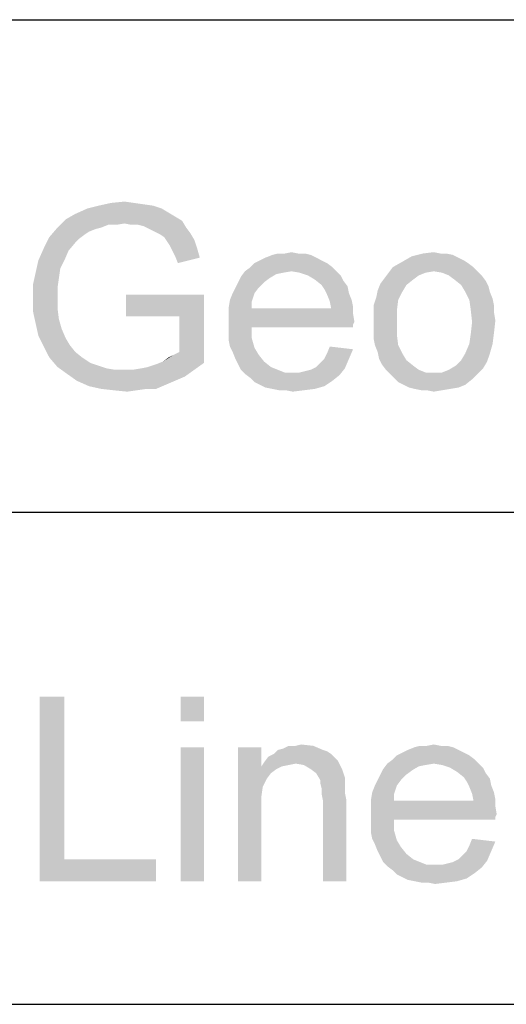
# Paper-space layout '61767N-2-A-2_1_1' of a CAD drawing. Header units: millimetres. Extents: x 0 to 594, y 1 to 420.
# Tile 161 of 222: x 454 to 458, y 56 to 64. Entities that reach past the tile are written whole.
import ezdxf

# ---------------------------------------------------------------- set-up
doc = ezdxf.new("R2010")
doc.units = ezdxf.units.MM
doc.header["$LTSCALE"] = 32.67
doc.layers.add('61767N-2-A-2_DXF_FORMAT', color=7, linetype='CONTINUOUS')
doc.layers.add('DETAIL', color=7, linetype='CONTINUOUS')

psp = doc.layouts.new('61767N-2-A-2_1_1')

# ---------------------------------------------------------------- linework, layer by layer
at = {"layer": '61767N-2-A-2_DXF_FORMAT', "color": 2, "linetype": 'Continuous'}
for p, q in [((409, 63.662), (584, 63.662)), ((409, 59.662), (484, 59.662)), ((409, 55.662), (484, 55.662))]:
    psp.add_line(p, q, dxfattribs=at)
at = {"layer": 'DETAIL', "color": 2, "linetype": 'Continuous'}
for points in [[(455.0101, 62.1731), (455.0879, 62.162), (454.7212, 62.1509)], [(455.0101, 62.1731), (454.7212, 62.1509), (454.8212, 62.1731)], [(454.7212, 62.1509), (455.0879, 62.162), (455.1656, 62.1509)], [(454.8212, 62.1731), (454.9323, 62.1842), (455.0101, 62.1731)], [(455.3434, 62.062), (454.4545, 62.0398), (454.5323, 62.0842)], [(455.2323, 62.1287), (455.2879, 62.0953), (454.5323, 62.0842)], [(455.2323, 62.1287), (454.5323, 62.0842), (454.6323, 62.1287)], [(454.5323, 62.0842), (455.2879, 62.0953), (455.3434, 62.062)], [(455.1656, 62.1509), (454.6323, 62.1287), (454.7212, 62.1509)], [(454.6323, 62.1287), (455.1656, 62.1509), (455.2323, 62.1287)], [(454.9323, 62.0064), (454.3879, 61.9731), (454.4545, 62.0398)], [(454.9323, 62.0064), (454.799, 61.9953), (454.3879, 61.9731)], [(454.4545, 62.0398), (455.3434, 62.062), (455.399, 62.0287)], [(454.4545, 62.0398), (455.399, 62.0287), (454.9323, 62.0064)], [(454.799, 61.9953), (454.9323, 62.0064), (454.8656, 61.9953)], [(454.9879, 61.9953), (454.9323, 62.0064), (455.399, 62.0287)], [(455.0434, 61.9953), (454.9879, 61.9953), (455.399, 62.0287)], [(455.0879, 61.9842), (455.0434, 61.9953), (455.399, 62.0287)], [(455.0879, 61.9842), (455.399, 62.0287), (455.4323, 61.9731)], [(454.7434, 61.9731), (454.699, 61.962), (454.3212, 61.8953)], [(454.7434, 61.9731), (454.3212, 61.8953), (454.3879, 61.9731)], [(454.699, 61.962), (454.6434, 61.9398), (454.3212, 61.8953)], [(454.6434, 61.9398), (454.6101, 61.9176), (454.3212, 61.8953)], [(454.3879, 61.9731), (454.799, 61.9953), (454.7434, 61.9731)], [(455.4323, 61.9731), (455.1323, 61.962), (455.0879, 61.9842)], [(455.1767, 61.9398), (455.1323, 61.962), (455.4323, 61.9731)], [(455.1767, 61.9398), (455.4323, 61.9731), (455.4656, 61.9287)], [(455.4656, 61.9287), (455.2212, 61.9176), (455.1767, 61.9398)], [(455.2545, 61.8953), (455.2212, 61.9176), (455.4656, 61.9287)], [(455.2545, 61.8953), (455.4656, 61.9287), (455.499, 61.8731)], [(454.5656, 61.8842), (454.2767, 61.8064), (454.3212, 61.8953)], [(454.5656, 61.8842), (454.5323, 61.8509), (454.2767, 61.8064)], [(454.2767, 61.8064), (454.5323, 61.8509), (454.4767, 61.7842)], [(454.3212, 61.8953), (454.6101, 61.9176), (454.5656, 61.8842)], [(455.499, 61.8731), (455.2767, 61.862), (455.2545, 61.8953)], [(455.299, 61.8287), (455.2767, 61.862), (455.499, 61.8731)], [(455.299, 61.8287), (455.499, 61.8731), (455.5212, 61.8064)], [(454.4767, 61.7842), (454.2323, 61.7064), (454.2767, 61.8064)], [(454.2323, 61.7064), (454.4767, 61.7842), (454.4434, 61.7064)], [(455.5212, 61.8064), (455.3212, 61.7842), (455.299, 61.8287)], [(455.3434, 61.7398), (455.3212, 61.7842), (455.5212, 61.8064)], [(455.3434, 61.7398), (455.5212, 61.8064), (455.5434, 61.7287)], [(456.3434, 61.762), (456.399, 61.762), (456.1323, 61.7509)], [(456.2323, 61.762), (456.3434, 61.762), (456.1323, 61.7509)], [(456.2323, 61.762), (456.1323, 61.7509), (456.1767, 61.762)], [(456.1323, 61.7509), (456.399, 61.762), (456.4434, 61.7509)], [(456.2323, 61.762), (456.2879, 61.7731), (456.3434, 61.762)], [(457.5434, 61.762), (457.599, 61.7509), (457.2656, 61.7398)], [(457.499, 61.762), (457.5434, 61.762), (457.2656, 61.7398)], [(457.499, 61.762), (457.2656, 61.7398), (457.3545, 61.762)], [(457.3545, 61.762), (457.4434, 61.7731), (457.499, 61.762)], [(454.4434, 61.7064), (454.4101, 61.6398), (454.2101, 61.6064)], [(454.4434, 61.7064), (454.2101, 61.6064), (454.2323, 61.7064)], [(455.5434, 61.7287), (455.3656, 61.6842), (455.3434, 61.7398)], [(456.5767, 61.6842), (455.9545, 61.6509), (455.9879, 61.6842)], [(455.9545, 61.6509), (456.5767, 61.6842), (456.6212, 61.6509)], [(456.5323, 61.7064), (455.9879, 61.6842), (456.0323, 61.7064)], [(455.9879, 61.6842), (456.5323, 61.7064), (456.5767, 61.6842)], [(456.4879, 61.7287), (456.0323, 61.7064), (456.0767, 61.7287)], [(456.0323, 61.7064), (456.4879, 61.7287), (456.5323, 61.7064)], [(456.4434, 61.7509), (456.0767, 61.7287), (456.1323, 61.7509)], [(456.0767, 61.7287), (456.4434, 61.7509), (456.4879, 61.7287)], [(457.7212, 61.6842), (457.1101, 61.6509), (457.1879, 61.6953)], [(457.1101, 61.6509), (457.7212, 61.6842), (457.7656, 61.6509)], [(457.6434, 61.7287), (457.1879, 61.6953), (457.2656, 61.7398)], [(457.6434, 61.7287), (457.6879, 61.7064), (457.1879, 61.6953)], [(457.1879, 61.6953), (457.6879, 61.7064), (457.7212, 61.6842)], [(457.2656, 61.7398), (457.599, 61.7509), (457.6434, 61.7287)], [(454.399, 61.562), (454.1879, 61.5064), (454.2101, 61.6064)], [(454.2101, 61.6064), (454.4101, 61.6398), (454.399, 61.562)], [(456.2879, 61.6176), (456.2212, 61.6064), (455.8767, 61.5731)], [(456.2879, 61.6176), (455.8767, 61.5731), (455.9101, 61.6176)], [(456.2212, 61.6064), (456.1656, 61.5953), (455.8767, 61.5731)], [(456.6212, 61.6509), (455.9101, 61.6176), (455.9545, 61.6509)], [(456.2879, 61.6176), (455.9101, 61.6176), (456.6212, 61.6509)], [(456.2879, 61.6176), (456.6212, 61.6509), (456.6545, 61.6176)], [(456.6545, 61.6176), (456.3545, 61.6064), (456.2879, 61.6176)], [(456.4212, 61.5842), (456.3545, 61.6064), (456.6545, 61.6176)], [(456.4212, 61.5842), (456.6545, 61.6176), (456.6879, 61.5842)], [(457.3767, 61.6064), (457.3212, 61.5842), (457.0434, 61.562)], [(457.3767, 61.6064), (457.0434, 61.562), (457.0767, 61.6064)], [(457.7656, 61.6509), (457.4434, 61.6176), (457.0767, 61.6064)], [(457.7656, 61.6509), (457.0767, 61.6064), (457.1101, 61.6509)], [(457.0767, 61.6064), (457.4434, 61.6176), (457.3767, 61.6064)], [(457.4434, 61.6176), (457.7656, 61.6509), (457.799, 61.6176)], [(457.799, 61.6176), (457.5101, 61.6064), (457.4434, 61.6176)], [(457.5656, 61.5842), (457.5101, 61.6064), (457.799, 61.6176)], [(457.5656, 61.5842), (457.799, 61.6176), (457.8323, 61.5842)], [(454.1879, 61.5064), (454.399, 61.562), (454.3879, 61.4842)], [(456.0656, 61.5287), (455.8323, 61.4842), (455.8545, 61.5287)], [(455.8323, 61.4842), (456.0656, 61.5287), (456.0212, 61.4842)], [(456.1101, 61.562), (455.8545, 61.5287), (455.8767, 61.5731)], [(455.8545, 61.5287), (456.1101, 61.562), (456.0656, 61.5287)], [(455.8767, 61.5731), (456.1656, 61.5953), (456.1101, 61.562)], [(456.6879, 61.5842), (456.4767, 61.5509), (456.4212, 61.5842)], [(456.4767, 61.5509), (456.6879, 61.5842), (456.7101, 61.5398)], [(456.7101, 61.5398), (456.5323, 61.5064), (456.4767, 61.5509)], [(456.5323, 61.5064), (456.7101, 61.5398), (456.7434, 61.4953)], [(457.2767, 61.5509), (457.0101, 61.5176), (457.0434, 61.562)], [(457.0101, 61.5176), (457.2767, 61.5509), (457.2212, 61.5064)], [(457.0434, 61.562), (457.3212, 61.5842), (457.2767, 61.5509)], [(457.8323, 61.5842), (457.6101, 61.5509), (457.5656, 61.5842)], [(457.6101, 61.5509), (457.8323, 61.5842), (457.8656, 61.5398)], [(457.8656, 61.5398), (457.6656, 61.5064), (457.6101, 61.5509)], [(457.6656, 61.5064), (457.8656, 61.5398), (457.8879, 61.4953)], [(454.3879, 61.4842), (454.1879, 61.3953), (454.1879, 61.5064)], [(454.3879, 61.4842), (454.3879, 61.4064), (454.1879, 61.3953)], [(456.0212, 61.4842), (455.8101, 61.4398), (455.8323, 61.4842)], [(455.8101, 61.4398), (456.0212, 61.4842), (455.9879, 61.4398)], [(456.7434, 61.4953), (456.5545, 61.4731), (456.5323, 61.5064)], [(456.5545, 61.4731), (456.7434, 61.4953), (456.7545, 61.4398)], [(456.7545, 61.4398), (456.5767, 61.4287), (456.5545, 61.4731)], [(457.1879, 61.4509), (456.9767, 61.4064), (456.9879, 61.462)], [(456.9767, 61.4064), (457.1879, 61.4509), (457.1545, 61.3842)], [(457.2212, 61.5064), (456.9879, 61.462), (457.0101, 61.5176)], [(456.9879, 61.462), (457.2212, 61.5064), (457.1879, 61.4509)], [(457.8879, 61.4953), (457.699, 61.4509), (457.6656, 61.5064)], [(457.699, 61.4509), (457.8879, 61.4953), (457.899, 61.4509)], [(457.899, 61.4509), (457.7323, 61.3842), (457.699, 61.4509)], [(457.899, 61.4509), (457.9212, 61.3953), (457.7323, 61.3842)], [(454.1879, 61.3953), (454.3879, 61.4064), (454.3879, 61.3176)], [(454.3879, 61.3176), (454.1879, 61.2953), (454.1879, 61.3953)], [(455.5767, 61.4287), (454.9434, 61.2509), (454.9434, 61.4287)], [(455.3767, 61.2509), (454.9434, 61.2509), (455.5767, 61.4287)], [(455.3767, 60.962), (455.3767, 61.2509), (455.5767, 61.4287)], [(455.3767, 60.962), (455.5767, 61.4287), (455.5767, 60.8731)], [(455.9656, 61.3731), (455.7767, 61.3176), (455.7879, 61.3842)], [(455.7767, 61.3176), (455.9656, 61.3731), (455.9656, 61.3176)], [(455.9879, 61.4398), (455.7879, 61.3842), (455.8101, 61.4398)], [(455.7879, 61.3842), (455.9879, 61.4398), (455.9656, 61.3731)], [(456.5767, 61.4287), (456.7545, 61.4398), (456.7767, 61.3842)], [(456.7767, 61.3842), (456.599, 61.3731), (456.5767, 61.4287)], [(456.599, 61.3731), (456.7767, 61.3842), (456.7879, 61.3287)], [(456.7879, 61.3287), (456.6101, 61.3176), (456.599, 61.3731)], [(457.1545, 61.3842), (456.9545, 61.3398), (456.9767, 61.4064)], [(456.9545, 61.3398), (457.1545, 61.3842), (457.1434, 61.2953)], [(457.7323, 61.3842), (457.9212, 61.3953), (457.9323, 61.3398)], [(457.9323, 61.3398), (457.7434, 61.3064), (457.7323, 61.3842)], [(454.1879, 61.2953), (454.3879, 61.3176), (454.399, 61.2287)], [(454.399, 61.2287), (454.2101, 61.1953), (454.1879, 61.2953)], [(456.6101, 61.3176), (456.7879, 61.2731), (455.7767, 61.262)], [(455.9656, 61.3176), (456.6101, 61.3176), (455.7767, 61.262)], [(455.9656, 61.3176), (455.7767, 61.262), (455.7767, 61.3176)], [(456.6101, 61.3176), (456.7879, 61.3287), (456.7879, 61.2731)], [(457.1434, 61.2953), (456.9545, 61.2731), (456.9545, 61.3398)], [(456.9545, 61.2064), (456.9545, 61.2731), (457.1434, 61.2953)], [(456.9545, 61.2064), (457.1434, 61.2953), (457.1434, 61.2064)], [(457.7434, 61.3064), (457.9323, 61.3398), (457.9323, 61.2842)], [(457.9323, 61.2842), (457.7545, 61.2064), (457.7434, 61.3064)], [(457.9323, 61.2842), (457.9434, 61.2176), (457.7545, 61.2064)], [(454.2101, 61.1953), (454.399, 61.2287), (454.4212, 61.1509)], [(455.7767, 61.262), (456.7879, 61.2731), (456.799, 61.2064)], [(456.799, 61.2064), (455.7767, 61.1953), (455.7767, 61.262)], [(455.7767, 61.1953), (456.799, 61.2064), (456.7879, 61.1842)], [(457.1434, 61.2064), (456.9545, 61.1398), (456.9545, 61.2064)], [(456.9545, 61.1398), (457.1434, 61.2064), (457.1434, 61.1064)], [(457.9323, 61.1176), (457.7434, 61.1064), (457.7545, 61.2064)], [(457.7545, 61.2064), (457.9434, 61.2176), (457.9323, 61.1176)], [(454.4212, 61.1509), (454.2323, 61.0953), (454.2101, 61.1953)], [(454.2323, 61.0953), (454.4212, 61.1509), (454.4545, 61.0731)], [(455.7767, 61.1953), (456.7879, 61.1842), (455.9656, 61.162)], [(455.9656, 61.162), (455.7767, 61.1287), (455.7767, 61.1953)], [(455.7767, 61.1287), (455.9656, 61.162), (455.9656, 61.0731)], [(455.9656, 61.0731), (455.7767, 61.062), (455.7767, 61.1287)], [(455.9656, 61.162), (456.7879, 61.1842), (456.7879, 61.162)], [(457.1434, 61.1064), (456.9545, 61.0731), (456.9545, 61.1398)], [(454.4545, 61.0731), (454.2767, 61.0064), (454.2323, 61.0953)], [(454.4545, 61.0731), (454.4879, 61.0176), (454.2767, 61.0064)], [(455.7879, 61.0064), (455.7767, 61.062), (455.9656, 61.0731)], [(455.7879, 61.0064), (455.9656, 61.0731), (455.9879, 60.9953)], [(456.9656, 61.0176), (456.9545, 61.0731), (457.1434, 61.1064)], [(456.9656, 61.0176), (457.1434, 61.1064), (457.1545, 61.0176)], [(457.7323, 61.0287), (457.7434, 61.1064), (457.9323, 61.1176)], [(457.7323, 61.0287), (457.9323, 61.1176), (457.9212, 61.0287)], [(454.2767, 61.0064), (454.4879, 61.0176), (454.5323, 60.962)], [(454.5323, 60.962), (454.3212, 60.9176), (454.2767, 61.0064)], [(454.3212, 60.9176), (454.5323, 60.962), (454.5879, 60.9176)], [(455.2434, 60.8842), (455.3323, 60.9398), (455.3767, 60.962)], [(455.5767, 60.8731), (455.2434, 60.8842), (455.3767, 60.962)], [(455.9879, 60.9953), (455.8101, 60.962), (455.7879, 61.0064)], [(455.8101, 60.962), (455.9879, 60.9953), (456.0212, 60.9398)], [(456.0212, 60.9398), (455.8323, 60.9064), (455.8101, 60.962)], [(456.5545, 60.9064), (456.5767, 60.9509), (456.7879, 60.9842)], [(456.5545, 60.9064), (456.7879, 60.9842), (456.7545, 60.9064)], [(456.7879, 60.9842), (456.5767, 60.9509), (456.599, 61.0064)], [(457.1545, 61.0176), (456.9879, 60.962), (456.9656, 61.0176)], [(456.9879, 60.962), (457.1545, 61.0176), (457.1879, 60.9509)], [(457.1879, 60.9509), (456.999, 60.9064), (456.9879, 60.962)], [(457.9212, 61.0287), (457.699, 60.9509), (457.7323, 61.0287)], [(457.699, 60.9509), (457.9212, 61.0287), (457.899, 60.9509)], [(454.5879, 60.9176), (454.3879, 60.8398), (454.3212, 60.9176)], [(454.5879, 60.9176), (454.6545, 60.8731), (454.3879, 60.8398)], [(455.5767, 60.8731), (455.1879, 60.862), (455.2434, 60.8842)], [(455.2434, 60.8842), (455.2879, 60.9176), (455.3323, 60.9398)], [(455.8323, 60.9064), (456.0212, 60.9398), (456.0656, 60.8842)], [(456.0656, 60.8842), (455.8545, 60.862), (455.8323, 60.9064)], [(455.8545, 60.862), (456.0656, 60.8842), (456.1212, 60.8398)], [(456.4879, 60.8398), (456.5212, 60.8731), (456.7545, 60.9064)], [(456.4879, 60.8398), (456.7545, 60.9064), (456.7212, 60.8287)], [(456.7545, 60.9064), (456.5212, 60.8731), (456.5545, 60.9064)], [(456.999, 60.9064), (457.1879, 60.9509), (457.2212, 60.8953)], [(457.2212, 60.8953), (457.0212, 60.862), (456.999, 60.9064)], [(457.0212, 60.862), (457.2212, 60.8953), (457.2767, 60.8509)], [(457.8767, 60.8842), (457.6212, 60.8509), (457.6656, 60.8953)], [(457.6212, 60.8509), (457.8767, 60.8842), (457.8434, 60.8287)], [(457.899, 60.9509), (457.6656, 60.8953), (457.699, 60.9509)], [(457.6656, 60.8953), (457.899, 60.9509), (457.8767, 60.8842)], [(454.6545, 60.8731), (454.7212, 60.8509), (454.3879, 60.8398)], [(454.3879, 60.8398), (454.7212, 60.8509), (454.7879, 60.8287)], [(454.7879, 60.8287), (454.4656, 60.7842), (454.3879, 60.8398)], [(454.7879, 60.8287), (454.8545, 60.8176), (454.4656, 60.7842)], [(454.999, 60.8176), (455.499, 60.8176), (454.4656, 60.7842)], [(454.9323, 60.8176), (454.999, 60.8176), (454.4656, 60.7842)], [(454.8545, 60.8176), (454.9323, 60.8176), (454.4656, 60.7842)], [(454.4656, 60.7842), (455.499, 60.8176), (455.4212, 60.762)], [(454.999, 60.8176), (455.0656, 60.8287), (455.5767, 60.8731)], [(454.999, 60.8176), (455.5767, 60.8731), (455.499, 60.8176)], [(455.0656, 60.8287), (455.1212, 60.8398), (455.5767, 60.8731)], [(455.1212, 60.8398), (455.1879, 60.862), (455.5767, 60.8731)], [(456.1212, 60.8398), (455.8767, 60.8176), (455.8545, 60.862)], [(455.8767, 60.8176), (456.1212, 60.8398), (456.1767, 60.8176)], [(456.1767, 60.8176), (455.9101, 60.7842), (455.8767, 60.8176)], [(456.1767, 60.8176), (456.2323, 60.7953), (455.9101, 60.7842)], [(456.3545, 60.7953), (456.399, 60.8064), (456.7212, 60.8287)], [(456.3545, 60.7953), (456.7212, 60.8287), (456.6767, 60.7731)], [(456.399, 60.8064), (456.4434, 60.8176), (456.7212, 60.8287)], [(456.7212, 60.8287), (456.4434, 60.8176), (456.4879, 60.8398)], [(457.2767, 60.8509), (457.0545, 60.8176), (457.0212, 60.862)], [(457.0545, 60.8176), (457.2767, 60.8509), (457.3212, 60.8176)], [(457.3212, 60.8176), (457.0879, 60.7842), (457.0545, 60.8176)], [(457.3212, 60.8176), (457.3767, 60.7953), (457.0879, 60.7842)], [(457.5101, 60.7953), (457.5656, 60.8176), (457.8434, 60.8287)], [(457.5101, 60.7953), (457.8434, 60.8287), (457.799, 60.7842)], [(457.8434, 60.8287), (457.5656, 60.8176), (457.6212, 60.8509)], [(455.4212, 60.762), (454.5434, 60.7287), (454.4656, 60.7842)], [(454.5434, 60.7287), (455.4212, 60.762), (455.3434, 60.7287)], [(455.3434, 60.7287), (454.6434, 60.6842), (454.5434, 60.7287)], [(455.3434, 60.7287), (455.2656, 60.6953), (454.6434, 60.6842)], [(456.299, 60.7953), (456.3545, 60.7953), (455.9101, 60.7842)], [(456.2323, 60.7953), (456.299, 60.7953), (455.9101, 60.7842)], [(456.6767, 60.7731), (455.9101, 60.7842), (456.3545, 60.7953)], [(456.6767, 60.7731), (455.9545, 60.7509), (455.9101, 60.7842)], [(455.9545, 60.7509), (456.6767, 60.7731), (456.6212, 60.7287)], [(456.6212, 60.7287), (455.9879, 60.7176), (455.9545, 60.7509)], [(456.0323, 60.6953), (455.9879, 60.7176), (456.6212, 60.7287)], [(456.0323, 60.6953), (456.6212, 60.7287), (456.5545, 60.6842)], [(457.4434, 60.7953), (457.5101, 60.7953), (457.0879, 60.7842)], [(457.3767, 60.7953), (457.4434, 60.7953), (457.0879, 60.7842)], [(457.799, 60.7842), (457.0879, 60.7842), (457.5101, 60.7953)], [(457.799, 60.7842), (457.1212, 60.7509), (457.0879, 60.7842)], [(457.1212, 60.7509), (457.799, 60.7842), (457.7545, 60.7398)], [(457.7545, 60.7398), (457.1545, 60.7176), (457.1212, 60.7509)], [(457.199, 60.6953), (457.1545, 60.7176), (457.7545, 60.7398)], [(457.199, 60.6953), (457.7545, 60.7398), (457.699, 60.6953)], [(454.7434, 60.662), (454.6434, 60.6842), (455.2656, 60.6953)], [(455.1101, 60.662), (454.7434, 60.662), (455.2656, 60.6953)], [(455.1101, 60.662), (454.8434, 60.6509), (454.7434, 60.662)], [(454.8434, 60.6509), (455.1101, 60.662), (455.0323, 60.6509)], [(455.0323, 60.6509), (454.9545, 60.6398), (454.8434, 60.6509)], [(455.1101, 60.662), (455.2656, 60.6953), (455.1879, 60.662)], [(456.5545, 60.6842), (456.0767, 60.6731), (456.0323, 60.6953)], [(456.1323, 60.662), (456.0767, 60.6731), (456.5545, 60.6842)], [(456.1323, 60.662), (456.5545, 60.6842), (456.4767, 60.662)], [(456.4767, 60.662), (456.1879, 60.6509), (456.1323, 60.662)], [(456.2434, 60.6509), (456.1879, 60.6509), (456.4767, 60.662)], [(456.2434, 60.6509), (456.4767, 60.662), (456.3879, 60.6509)], [(456.3879, 60.6509), (456.299, 60.6398), (456.2434, 60.6509)], [(457.699, 60.6953), (457.2434, 60.6731), (457.199, 60.6953)], [(457.2434, 60.6731), (457.699, 60.6953), (457.6434, 60.6731)], [(457.6434, 60.6731), (457.2879, 60.662), (457.2434, 60.6731)], [(457.2879, 60.662), (457.6434, 60.6731), (457.5767, 60.662)], [(457.5767, 60.662), (457.3434, 60.6509), (457.2879, 60.662)], [(457.3879, 60.6509), (457.3434, 60.6509), (457.5767, 60.662)], [(457.3879, 60.6509), (457.5767, 60.662), (457.5101, 60.6509)], [(457.5101, 60.6509), (457.4434, 60.6398), (457.3879, 60.6509)], [(454.4434, 58.162), (454.4434, 56.8398), (454.2434, 56.662)], [(454.4434, 58.162), (454.2434, 56.662), (454.2434, 58.162)], [(455.5767, 58.162), (455.3879, 57.962), (455.3879, 58.162)], [(455.3879, 57.962), (455.5767, 58.162), (455.5767, 57.962)], [(456.1767, 57.7287), (456.2212, 57.7398), (456.4656, 57.762)], [(456.1767, 57.7287), (456.4656, 57.762), (456.5434, 57.7287)], [(456.3212, 57.762), (456.4656, 57.762), (456.2212, 57.7398)], [(456.3212, 57.762), (456.2212, 57.7398), (456.2656, 57.762)], [(456.3212, 57.762), (456.3656, 57.7731), (456.4656, 57.762)], [(457.499, 57.762), (457.5545, 57.762), (457.2879, 57.7509)], [(457.3879, 57.762), (457.499, 57.762), (457.2879, 57.7509)], [(457.3879, 57.762), (457.2879, 57.7509), (457.3323, 57.762)], [(457.2879, 57.7509), (457.5545, 57.762), (457.599, 57.7509)], [(457.3879, 57.762), (457.4434, 57.7731), (457.499, 57.762)], [(455.5767, 57.7509), (455.3879, 56.662), (455.3879, 57.7509)], [(455.3879, 56.662), (455.5767, 57.7509), (455.5767, 56.662)], [(456.0434, 57.7509), (456.0434, 57.5953), (455.8545, 56.662)], [(456.0434, 57.7509), (455.8545, 56.662), (455.8545, 57.7509)], [(456.6101, 57.6953), (456.099, 57.6731), (456.1434, 57.6953)], [(456.099, 57.6731), (456.6101, 57.6953), (456.6434, 57.662)], [(456.5434, 57.7287), (456.5767, 57.7176), (456.1434, 57.6953)], [(456.5434, 57.7287), (456.1434, 57.6953), (456.1767, 57.7287)], [(456.1434, 57.6953), (456.5767, 57.7176), (456.6101, 57.6953)], [(457.7323, 57.6842), (457.1101, 57.6509), (457.1434, 57.6842)], [(457.1101, 57.6509), (457.7323, 57.6842), (457.7767, 57.6509)], [(457.6879, 57.7064), (457.1434, 57.6842), (457.1879, 57.7064)], [(457.1434, 57.6842), (457.6879, 57.7064), (457.7323, 57.6842)], [(457.6434, 57.7287), (457.1879, 57.7064), (457.2323, 57.7287)], [(457.1879, 57.7064), (457.6434, 57.7287), (457.6879, 57.7064)], [(457.599, 57.7509), (457.2323, 57.7287), (457.2879, 57.7509)], [(457.2323, 57.7287), (457.599, 57.7509), (457.6434, 57.7287)], [(456.3212, 57.6176), (456.0434, 57.5953), (456.0656, 57.6287)], [(456.3212, 57.6176), (456.2656, 57.6064), (456.0434, 57.5953)], [(456.0434, 57.5953), (456.2656, 57.6064), (456.2101, 57.5953)], [(456.6434, 57.662), (456.0656, 57.6287), (456.099, 57.6731)], [(456.6434, 57.662), (456.6656, 57.6398), (456.0656, 57.6287)], [(456.3212, 57.6176), (456.0656, 57.6287), (456.6656, 57.6398)], [(456.3879, 57.6064), (456.3212, 57.6176), (456.6656, 57.6398)], [(456.4434, 57.5731), (456.3879, 57.6064), (456.6656, 57.6398)], [(456.4434, 57.5731), (456.6656, 57.6398), (456.699, 57.5731)], [(457.4434, 57.6176), (457.3767, 57.6064), (457.0323, 57.5731)], [(457.4434, 57.6176), (457.0323, 57.5731), (457.0656, 57.6176)], [(457.3767, 57.6064), (457.3212, 57.5953), (457.0323, 57.5731)], [(457.7767, 57.6509), (457.0656, 57.6176), (457.1101, 57.6509)], [(457.4434, 57.6176), (457.0656, 57.6176), (457.7767, 57.6509)], [(457.4434, 57.6176), (457.7767, 57.6509), (457.8101, 57.6176)], [(457.8101, 57.6176), (457.5101, 57.6064), (457.4434, 57.6176)], [(457.5767, 57.5842), (457.5101, 57.6064), (457.8101, 57.6176)], [(457.5767, 57.5842), (457.8101, 57.6176), (457.8434, 57.5842)], [(456.0434, 57.5953), (456.0545, 57.4287), (455.8545, 56.662)], [(456.0434, 57.5953), (456.2101, 57.5953), (456.1656, 57.5731)], [(456.0434, 57.5953), (456.1656, 57.5731), (456.1212, 57.5398)], [(456.0434, 57.5953), (456.1212, 57.5398), (456.0879, 57.4953)], [(456.0434, 57.5953), (456.0879, 57.4953), (456.0545, 57.4287)], [(456.699, 57.5731), (456.4879, 57.5398), (456.4434, 57.5731)], [(456.4879, 57.5398), (456.699, 57.5731), (456.7212, 57.5064)], [(456.7212, 57.5064), (456.5212, 57.4842), (456.4879, 57.5398)], [(457.2212, 57.5287), (456.9879, 57.4842), (457.0101, 57.5287)], [(456.9879, 57.4842), (457.2212, 57.5287), (457.1767, 57.4842)], [(457.2656, 57.562), (457.0101, 57.5287), (457.0323, 57.5731)], [(457.0101, 57.5287), (457.2656, 57.562), (457.2212, 57.5287)], [(457.0323, 57.5731), (457.3212, 57.5953), (457.2656, 57.562)], [(457.8434, 57.5842), (457.6323, 57.5509), (457.5767, 57.5842)], [(457.6323, 57.5509), (457.8434, 57.5842), (457.8656, 57.5398)], [(457.8656, 57.5398), (457.6879, 57.5064), (457.6323, 57.5509)], [(457.6879, 57.5064), (457.8656, 57.5398), (457.899, 57.4953)], [(456.5212, 57.4842), (456.7212, 57.5064), (456.7212, 57.4731)], [(456.7212, 57.4731), (456.5212, 57.462), (456.5212, 57.4842)], [(456.5212, 57.462), (456.7212, 57.4731), (456.7212, 57.4287)], [(456.7212, 57.4287), (456.5323, 57.4176), (456.5212, 57.462)], [(457.1767, 57.4842), (456.9656, 57.4398), (456.9879, 57.4842)], [(456.9656, 57.4398), (457.1767, 57.4842), (457.1434, 57.4398)], [(457.899, 57.4953), (457.7101, 57.4731), (457.6879, 57.5064)], [(457.7101, 57.4731), (457.899, 57.4953), (457.9101, 57.4398)], [(457.9101, 57.4398), (457.7323, 57.4287), (457.7101, 57.4731)], [(456.0545, 57.4287), (456.0434, 57.3509), (455.8545, 56.662)], [(456.5323, 57.4176), (456.7212, 57.4287), (456.7212, 57.3842)], [(456.7212, 57.3842), (456.5323, 57.3731), (456.5323, 57.4176)], [(456.5323, 57.3731), (456.7212, 57.3842), (456.7323, 57.3287)], [(456.7323, 57.3287), (456.5434, 57.3176), (456.5323, 57.3731)], [(457.1212, 57.3731), (456.9323, 57.3176), (456.9434, 57.3842)], [(456.9323, 57.3176), (457.1212, 57.3731), (457.1212, 57.3176)], [(457.1434, 57.4398), (456.9434, 57.3842), (456.9656, 57.4398)], [(456.9434, 57.3842), (457.1434, 57.4398), (457.1212, 57.3731)], [(457.7323, 57.4287), (457.9101, 57.4398), (457.9323, 57.3842)], [(457.9323, 57.3842), (457.7545, 57.3731), (457.7323, 57.4287)], [(457.7545, 57.3731), (457.9323, 57.3842), (457.9434, 57.3287)], [(457.9434, 57.3287), (457.7656, 57.3176), (457.7545, 57.3731)], [(456.0434, 57.3509), (456.0434, 57.2509), (455.8545, 56.662)], [(456.5434, 56.662), (456.5434, 57.3176), (456.7323, 57.3287)], [(456.5434, 56.662), (456.7323, 57.3287), (456.7323, 56.662)], [(457.7656, 57.3176), (457.9434, 57.2731), (456.9323, 57.262)], [(457.1212, 57.3176), (457.7656, 57.3176), (456.9323, 57.262)], [(457.1212, 57.3176), (456.9323, 57.262), (456.9323, 57.3176)], [(457.7656, 57.3176), (457.9434, 57.3287), (457.9434, 57.2731)], [(455.8545, 56.662), (456.0434, 57.2509), (456.0434, 56.662)], [(456.9323, 57.262), (457.9434, 57.2731), (457.9545, 57.2064)], [(457.9545, 57.2064), (456.9323, 57.1953), (456.9323, 57.262)], [(456.9323, 57.1953), (457.9545, 57.2064), (457.9434, 57.1842)], [(456.9323, 57.1953), (457.9434, 57.1842), (457.1212, 57.162)], [(457.1212, 57.162), (456.9323, 57.1287), (456.9323, 57.1953)], [(456.9323, 57.1287), (457.1212, 57.162), (457.1212, 57.0731)], [(457.1212, 57.0731), (456.9323, 57.062), (456.9323, 57.1287)], [(457.1212, 57.162), (457.9434, 57.1842), (457.9434, 57.162)], [(456.9434, 57.0064), (456.9323, 57.062), (457.1212, 57.0731)], [(456.9434, 57.0064), (457.1212, 57.0731), (457.1434, 56.9953)], [(457.1434, 56.9953), (456.9656, 56.962), (456.9434, 57.0064)], [(456.9656, 56.962), (457.1434, 56.9953), (457.1767, 56.9398)], [(457.1767, 56.9398), (456.9879, 56.9064), (456.9656, 56.962)], [(457.7101, 56.9064), (457.7323, 56.9509), (457.9434, 56.9842)], [(457.7101, 56.9064), (457.9434, 56.9842), (457.9101, 56.9064)], [(457.9434, 56.9842), (457.7323, 56.9509), (457.7545, 57.0064)], [(456.9879, 56.9064), (457.1767, 56.9398), (457.2212, 56.8842)], [(457.2212, 56.8842), (457.0101, 56.862), (456.9879, 56.9064)], [(457.0101, 56.862), (457.2212, 56.8842), (457.2767, 56.8398)], [(457.6434, 56.8398), (457.6767, 56.8731), (457.9101, 56.9064)], [(457.6434, 56.8398), (457.9101, 56.9064), (457.8767, 56.8287)], [(457.9101, 56.9064), (457.6767, 56.8731), (457.7101, 56.9064)], [(454.4434, 56.8398), (455.1879, 56.8398), (454.2434, 56.662)], [(454.2434, 56.662), (455.1879, 56.8398), (455.1879, 56.662)], [(457.2767, 56.8398), (457.0323, 56.8176), (457.0101, 56.862)], [(457.0323, 56.8176), (457.2767, 56.8398), (457.3323, 56.8176)], [(457.3323, 56.8176), (457.0656, 56.7842), (457.0323, 56.8176)], [(457.3323, 56.8176), (457.3879, 56.7953), (457.0656, 56.7842)], [(457.5101, 56.7953), (457.5545, 56.8064), (457.8767, 56.8287)], [(457.5101, 56.7953), (457.8767, 56.8287), (457.8323, 56.7731)], [(457.5545, 56.8064), (457.599, 56.8176), (457.8767, 56.8287)], [(457.8767, 56.8287), (457.599, 56.8176), (457.6434, 56.8398)], [(457.4545, 56.7953), (457.5101, 56.7953), (457.0656, 56.7842)], [(457.3879, 56.7953), (457.4545, 56.7953), (457.0656, 56.7842)], [(457.8323, 56.7731), (457.0656, 56.7842), (457.5101, 56.7953)], [(457.8323, 56.7731), (457.1101, 56.7509), (457.0656, 56.7842)], [(457.1101, 56.7509), (457.8323, 56.7731), (457.7767, 56.7287)], [(457.7767, 56.7287), (457.1434, 56.7176), (457.1101, 56.7509)], [(457.1879, 56.6953), (457.1434, 56.7176), (457.7767, 56.7287)], [(457.1879, 56.6953), (457.7767, 56.7287), (457.7101, 56.6842)], [(457.7101, 56.6842), (457.2323, 56.6731), (457.1879, 56.6953)], [(457.2879, 56.662), (457.2323, 56.6731), (457.7101, 56.6842)], [(457.2879, 56.662), (457.7101, 56.6842), (457.6323, 56.662)], [(457.6323, 56.662), (457.3434, 56.6509), (457.2879, 56.662)], [(457.399, 56.6509), (457.3434, 56.6509), (457.6323, 56.662)], [(457.399, 56.6509), (457.6323, 56.662), (457.5434, 56.6509)], [(457.5434, 56.6509), (457.4545, 56.6398), (457.399, 56.6509)]]:
    psp.add_solid(points, dxfattribs=at)

doc.saveas('drawing.dxf')
